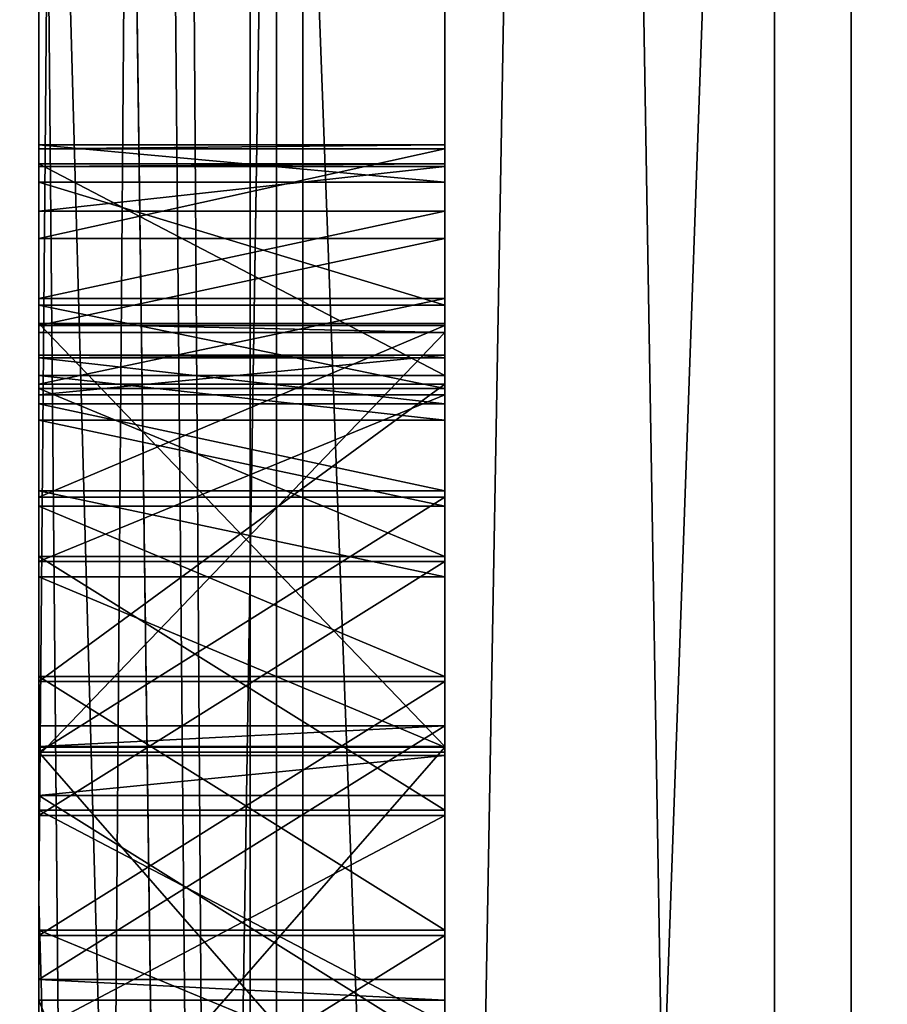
# Model space of a CAD drawing. Header units: millimetres. Extents: x -25 to 87, y -149 to 296.
# Tile 48 of 256: x 56.495 to 56.709, y 52.473 to 52.716. Entities that reach past the tile are written whole.
import ezdxf

# ---------------------------------------------------------------- set-up
doc = ezdxf.new("R2010")
doc.units = ezdxf.units.MM
doc.header["$LTSCALE"] = 65.185185
for name, color, linetype in [('100', 7, 'CONTINUOUS'), ('103', 7, 'CONTINUOUS'), ('104', 7, 'CONTINUOUS'), ('108', 7, 'CONTINUOUS'), ('111', 7, 'CONTINUOUS'), ('112', 7, 'CONTINUOUS'), ('113', 7, 'CONTINUOUS'), ('114', 7, 'CONTINUOUS'), ('115', 7, 'CONTINUOUS'), ('116', 7, 'CONTINUOUS'), ('117', 7, 'CONTINUOUS'), ('118', 7, 'CONTINUOUS'), ('119', 7, 'CONTINUOUS'), ('326', 7, 'CONTINUOUS'), ('327', 7, 'CONTINUOUS'), ('328', 7, 'CONTINUOUS'), ('329', 7, 'CONTINUOUS'), ('330', 7, 'CONTINUOUS'), ('331', 7, 'CONTINUOUS'), ('332', 7, 'CONTINUOUS'), ('333', 7, 'CONTINUOUS'), ('334', 7, 'CONTINUOUS'), ('335', 7, 'CONTINUOUS'), ('336', 7, 'CONTINUOUS'), ('337', 7, 'CONTINUOUS'), ('338', 7, 'CONTINUOUS'), ('342', 7, 'CONTINUOUS'), ('343', 7, 'CONTINUOUS'), ('344', 7, 'CONTINUOUS'), ('345', 7, 'CONTINUOUS'), ('346', 7, 'CONTINUOUS'), ('347', 7, 'CONTINUOUS'), ('348', 7, 'CONTINUOUS'), ('349', 7, 'CONTINUOUS'), ('350', 7, 'CONTINUOUS'), ('351', 7, 'CONTINUOUS'), ('352', 7, 'CONTINUOUS'), ('353', 7, 'CONTINUOUS'), ('362', 7, 'CONTINUOUS'), ('363', 7, 'CONTINUOUS'), ('364', 7, 'CONTINUOUS'), ('365', 7, 'CONTINUOUS'), ('366', 7, 'CONTINUOUS'), ('367', 7, 'CONTINUOUS'), ('368', 7, 'CONTINUOUS'), ('369', 7, 'CONTINUOUS'), ('370', 7, 'CONTINUOUS'), ('371', 7, 'CONTINUOUS'), ('381', 7, 'CONTINUOUS'), ('383', 7, 'CONTINUOUS'), ('388', 7, 'CONTINUOUS'), ('389', 7, 'CONTINUOUS'), ('4', 7, 'CONTINUOUS'), ('7', 7, 'CONTINUOUS'), ('741', 7, 'CONTINUOUS'), ('745', 7, 'CONTINUOUS'), ('87', 7, 'CONTINUOUS'), ('94', 7, 'CONTINUOUS'), ('95', 7, 'CONTINUOUS'), ('96', 7, 'CONTINUOUS'), ('97', 7, 'CONTINUOUS'), ('98', 7, 'CONTINUOUS'), ('99', 7, 'CONTINUOUS')]:
    doc.layers.add(name, color=color, linetype=linetype)

msp = doc.modelspace()

# ---------------------------------------------------------------- linework, layer by layer
at = {"layer": '100', "linetype": 'CONTINUOUS'}
for points in [[(56.68118, 50.79767, -18.44759), (56.68118, 58.55391, -17.72901), (56.55208, 58.48677, -17.81742), (56.68118, 50.79767, -18.44759)], [(56.68118, 58.55391, 17.72901), (56.68118, 50.79767, 18.44759), (56.55208, 58.48676, 17.81742), (56.68118, 58.55391, 17.72901)], [(56.5, 54.49687, -18.71794), (56.5, 52.49874, -18.77101), (56.55208, 58.48677, -17.81742), (56.5, 54.49687, -18.71794)], [(56.55208, 58.48677, -17.81742), (56.5, 52.49874, -18.77101), (56.55208, 50.67025, -18.49695), (56.55208, 58.48677, -17.81742)], [(56.55208, 50.67024, 18.49695), (56.5, 58.41992, 17.9785), (56.55208, 58.48676, 17.81742), (56.55208, 50.67024, 18.49695)], [(56.68118, 50.79767, -18.44759), (56.55208, 58.48677, -17.81742), (56.55208, 50.67025, -18.49695), (56.68118, 50.79767, -18.44759)], [(56.68118, 50.79767, 18.44759), (56.55208, 50.67024, 18.49695), (56.55208, 58.48676, 17.81742), (56.68118, 50.79767, 18.44759)], [(56.5, 56.47811, 18.45277), (56.5, 58.41992, 17.9785), (56.55208, 50.67024, 18.49695), (56.5, 56.47811, 18.45277)], [(56.5, 54.49687, 18.71794), (56.5, 56.47811, 18.45277), (56.55208, 50.67024, 18.49695), (56.5, 54.49687, 18.71794)], [(56.5, 52.49874, 18.77101), (56.5, 54.49687, 18.71794), (56.55208, 50.67024, 18.49695), (56.5, 52.49874, 18.77101)], [(56.5, 50.50626, 18.61137), (56.5, 52.49874, 18.77101), (56.55208, 50.67024, 18.49695), (56.5, 50.50626, 18.61137)], [(56.5, 52.49874, -18.77101), (56.5, 50.50626, -18.61137), (56.55208, 50.67025, -18.49695), (56.5, 52.49874, -18.77101)]]:
    msp.add_3dface(points, dxfattribs=at)
at = {"layer": '103', "linetype": 'CONTINUOUS'}
for points in [[(56.7, 56.80511, -16.67127), (56.7, 49.19489, -16.67127), (56.55858, 53, -17.04142), (56.7, 56.80511, -16.67127)], [(56.5, 51.10715, -16.79366), (56.5, 53, -16.9), (56.55858, 46.47853, -15.74422), (56.5, 51.10715, -16.79366)], [(56.55858, 46.47853, -15.74422), (56.5, 53, -16.9), (56.55858, 53, -17.04142), (56.55858, 46.47853, -15.74422)], [(56.7, 49.19489, -16.67127), (56.55858, 46.47853, -15.74422), (56.55858, 53, -17.04142), (56.7, 49.19489, -16.67127)]]:
    msp.add_3dface(points, dxfattribs=at)
at = {"layer": '104', "linetype": 'CONTINUOUS'}
for points in [[(56.7, 49.19489, 16.67127), (56.7, 56.80511, 16.67127), (56.55858, 53, 17.04142), (56.7, 49.19489, 16.67127)], [(56.5, 53, 16.9), (56.5, 49.23805, 16.47597), (56.55858, 53, 17.04142), (56.5, 53, 16.9)], [(56.55858, 53, 17.04142), (56.5, 49.23805, 16.47597), (56.55858, 46.47853, 15.74422), (56.55858, 53, 17.04142)], [(56.7, 49.19489, 16.67127), (56.55858, 53, 17.04142), (56.55858, 46.47853, 15.74422), (56.7, 49.19489, 16.67127)]]:
    msp.add_3dface(points, dxfattribs=at)
at = {"layer": '108', "linetype": 'CONTINUOUS'}
for points in [[(56.6, 52.6385, -16.56013), (56.6, 52.5344, -16.55655), (56.6, 52.6407, -16.49634), (56.6, 52.6385, -16.56013)], [(56.6, 52.6407, -16.49634), (56.6, 52.5344, -16.55655), (56.6, 52.47193, -16.5544), (56.6, 52.6407, -16.49634)], [(56.6, 52.53659, -16.49276), (56.6, 52.6407, -16.49634), (56.6, 52.22208, -16.5458), (56.6, 52.53659, -16.49276)], [(56.6, 52.22208, -16.5458), (56.6, 52.6407, -16.49634), (56.6, 52.29496, -16.54831), (56.6, 52.22208, -16.5458)], [(56.6, 52.29496, -16.54831), (56.6, 52.6407, -16.49634), (56.6, 52.47193, -16.5544), (56.6, 52.29496, -16.54831)], [(56.6, 52.54172, -16.34391), (56.6, 52.53659, -16.49276), (56.6, 52.47413, -16.49061), (56.6, 52.54172, -16.34391)], [(56.6, 52.47925, -16.34176), (56.6, 52.54172, -16.34391), (56.6, 52.47413, -16.49061), (56.6, 52.47925, -16.34176)], [(56.6, 52.47413, -16.49061), (56.6, 52.53659, -16.49276), (56.6, 52.22208, -16.5458), (56.6, 52.47413, -16.49061)], [(56.6, 52.5344, -16.55655), (56.6, 52.52452, -16.84361), (56.6, 52.46498, -16.75641), (56.6, 52.5344, -16.55655)], [(56.6, 52.47193, -16.5544), (56.6, 52.5344, -16.55655), (56.6, 52.46498, -16.75641), (56.6, 52.47193, -16.5544)], [(56.6, 52.52452, -16.84361), (56.6, 52.46205, -16.84146), (56.6, 52.46498, -16.75641), (56.6, 52.52452, -16.84361)], [(56.6, 52.22428, -16.48201), (56.6, 52.47413, -16.49061), (56.6, 52.22208, -16.5458), (56.6, 52.22428, -16.48201)]]:
    msp.add_3dface(points, dxfattribs=at)
at = {"layer": '111', "linetype": 'CONTINUOUS'}
for points in [[(56.5, 52.22428, -16.48201), (56.5, 52.47413, -16.49061), (56.6, 52.22428, -16.48201), (56.5, 52.22428, -16.48201)], [(56.5, 52.47413, -16.49061), (56.6, 52.47413, -16.49061), (56.6, 52.22428, -16.48201), (56.5, 52.47413, -16.49061)]]:
    msp.add_3dface(points, dxfattribs=at)
at = {"layer": '112', "linetype": 'CONTINUOUS'}
for points in [[(56.5, 52.47413, -16.49061), (56.5, 52.47925, -16.34176), (56.6, 52.47413, -16.49061), (56.5, 52.47413, -16.49061)], [(56.5, 52.47925, -16.34176), (56.6, 52.47925, -16.34176), (56.6, 52.47413, -16.49061), (56.5, 52.47925, -16.34176)]]:
    msp.add_3dface(points, dxfattribs=at)
at = {"layer": '113', "linetype": 'CONTINUOUS'}
for points in [[(56.5, 52.47925, -16.34176), (56.5, 52.54172, -16.34391), (56.6, 52.54172, -16.34391), (56.5, 52.47925, -16.34176)], [(56.5, 52.47925, -16.34176), (56.6, 52.54172, -16.34391), (56.6, 52.47925, -16.34176), (56.5, 52.47925, -16.34176)]]:
    msp.add_3dface(points, dxfattribs=at)
at = {"layer": '114', "linetype": 'CONTINUOUS'}
for points in [[(56.5, 52.54172, -16.34391), (56.5, 52.53659, -16.49276), (56.6, 52.54172, -16.34391), (56.5, 52.54172, -16.34391)], [(56.5, 52.53659, -16.49276), (56.6, 52.53659, -16.49276), (56.6, 52.54172, -16.34391), (56.5, 52.53659, -16.49276)]]:
    msp.add_3dface(points, dxfattribs=at)
at = {"layer": '115', "linetype": 'CONTINUOUS'}
for points in [[(56.5, 52.53659, -16.49276), (56.5, 52.6407, -16.49634), (56.6, 52.53659, -16.49276), (56.5, 52.53659, -16.49276)], [(56.5, 52.6407, -16.49634), (56.6, 52.6407, -16.49634), (56.6, 52.53659, -16.49276), (56.5, 52.6407, -16.49634)]]:
    msp.add_3dface(points, dxfattribs=at)
at = {"layer": '116', "linetype": 'CONTINUOUS'}
for points in [[(56.5, 52.6407, -16.49634), (56.5, 52.6385, -16.56013), (56.6, 52.6385, -16.56013), (56.5, 52.6407, -16.49634)], [(56.5, 52.6407, -16.49634), (56.6, 52.6385, -16.56013), (56.6, 52.6407, -16.49634), (56.5, 52.6407, -16.49634)]]:
    msp.add_3dface(points, dxfattribs=at)
at = {"layer": '117', "linetype": 'CONTINUOUS'}
for points in [[(56.5, 52.6385, -16.56013), (56.5, 52.5344, -16.55655), (56.6, 52.6385, -16.56013), (56.5, 52.6385, -16.56013)], [(56.5, 52.5344, -16.55655), (56.6, 52.5344, -16.55655), (56.6, 52.6385, -16.56013), (56.5, 52.5344, -16.55655)]]:
    msp.add_3dface(points, dxfattribs=at)
at = {"layer": '118', "linetype": 'CONTINUOUS'}
for points in [[(56.5, 52.5344, -16.55655), (56.5, 52.52452, -16.84361), (56.6, 52.5344, -16.55655), (56.5, 52.5344, -16.55655)], [(56.5, 52.52452, -16.84361), (56.6, 52.52452, -16.84361), (56.6, 52.5344, -16.55655), (56.5, 52.52452, -16.84361)]]:
    msp.add_3dface(points, dxfattribs=at)
at = {"layer": '119', "linetype": 'CONTINUOUS'}
for points in [[(56.5, 52.52452, -16.84361), (56.5, 52.46205, -16.84146), (56.6, 52.46205, -16.84146), (56.5, 52.52452, -16.84361)], [(56.5, 52.52452, -16.84361), (56.6, 52.46205, -16.84146), (56.6, 52.52452, -16.84361), (56.5, 52.52452, -16.84361)]]:
    msp.add_3dface(points, dxfattribs=at)
at = {"layer": '326', "linetype": 'CONTINUOUS'}
for points in [[(56.5, 52.42794, 16.67018), (56.5, 52.4901, 16.68265), (56.6, 52.4901, 16.68265), (56.5, 52.42794, 16.67018)], [(56.6, 52.42794, 16.67018), (56.5, 52.42794, 16.67018), (56.6, 52.4901, 16.68265), (56.6, 52.42794, 16.67018)]]:
    msp.add_3dface(points, dxfattribs=at)
at = {"layer": '327', "linetype": 'CONTINUOUS'}
for points in [[(56.5, 52.4901, 16.68265), (56.5, 52.55258, 16.68448), (56.6, 52.55258, 16.68448), (56.5, 52.4901, 16.68265)], [(56.6, 52.4901, 16.68265), (56.5, 52.4901, 16.68265), (56.6, 52.55258, 16.68448), (56.6, 52.4901, 16.68265)]]:
    msp.add_3dface(points, dxfattribs=at)
at = {"layer": '328', "linetype": 'CONTINUOUS'}
for points in [[(56.5, 52.55258, 16.68448), (56.5, 52.62577, 16.67598), (56.6, 52.62577, 16.67598), (56.5, 52.55258, 16.68448)], [(56.6, 52.55258, 16.68448), (56.5, 52.55258, 16.68448), (56.6, 52.62577, 16.67598), (56.6, 52.55258, 16.68448)]]:
    msp.add_3dface(points, dxfattribs=at)
at = {"layer": '329', "linetype": 'CONTINUOUS'}
for points in [[(56.5, 52.62577, 16.67598), (56.5, 52.64691, 16.66596), (56.6, 52.64691, 16.66596), (56.5, 52.62577, 16.67598)], [(56.6, 52.62577, 16.67598), (56.5, 52.62577, 16.67598), (56.6, 52.64691, 16.66596), (56.6, 52.62577, 16.67598)]]:
    msp.add_3dface(points, dxfattribs=at)
at = {"layer": '330', "linetype": 'CONTINUOUS'}
for points in [[(56.5, 52.64691, 16.66596), (56.5, 52.66836, 16.6453), (56.6, 52.66836, 16.6453), (56.5, 52.64691, 16.66596)], [(56.6, 52.64691, 16.66596), (56.5, 52.64691, 16.66596), (56.6, 52.66836, 16.6453), (56.6, 52.64691, 16.66596)]]:
    msp.add_3dface(points, dxfattribs=at)
at = {"layer": '331', "linetype": 'CONTINUOUS'}
for points in [[(56.5, 52.66836, 16.6453), (56.5, 52.67939, 16.62434), (56.6, 52.67939, 16.62434), (56.5, 52.66836, 16.6453)], [(56.6, 52.66836, 16.6453), (56.5, 52.66836, 16.6453), (56.6, 52.67939, 16.62434), (56.6, 52.66836, 16.6453)]]:
    msp.add_3dface(points, dxfattribs=at)
at = {"layer": '332', "linetype": 'CONTINUOUS'}
for points in [[(56.5, 52.67939, 16.62434), (56.5, 52.68002, 16.60307), (56.6, 52.68002, 16.60307), (56.5, 52.67939, 16.62434)], [(56.6, 52.67939, 16.62434), (56.5, 52.67939, 16.62434), (56.6, 52.68002, 16.60307), (56.6, 52.67939, 16.62434)]]:
    msp.add_3dface(points, dxfattribs=at)
at = {"layer": '333', "linetype": 'CONTINUOUS'}
for points in [[(56.5, 52.68002, 16.60307), (56.5, 52.62795, 16.60155), (56.6, 52.62795, 16.60155), (56.5, 52.68002, 16.60307)], [(56.6, 52.68002, 16.60307), (56.5, 52.68002, 16.60307), (56.6, 52.62795, 16.60155), (56.6, 52.68002, 16.60307)]]:
    msp.add_3dface(points, dxfattribs=at)
at = {"layer": '334', "linetype": 'CONTINUOUS'}
for points in [[(56.5, 52.62795, 16.60155), (56.5, 52.61692, 16.62251), (56.6, 52.61692, 16.62251), (56.5, 52.62795, 16.60155)], [(56.6, 52.62795, 16.60155), (56.5, 52.62795, 16.60155), (56.6, 52.61692, 16.62251), (56.6, 52.62795, 16.60155)]]:
    msp.add_3dface(points, dxfattribs=at)
at = {"layer": '335', "linetype": 'CONTINUOUS'}
for points in [[(56.5, 52.61692, 16.62251), (56.5, 52.59578, 16.63253), (56.6, 52.59578, 16.63253), (56.5, 52.61692, 16.62251)], [(56.6, 52.61692, 16.62251), (56.5, 52.61692, 16.62251), (56.6, 52.59578, 16.63253), (56.6, 52.61692, 16.62251)]]:
    msp.add_3dface(points, dxfattribs=at)
at = {"layer": '336', "linetype": 'CONTINUOUS'}
for points in [[(56.5, 52.59578, 16.63253), (56.5, 52.55382, 16.64194), (56.6, 52.55382, 16.64194), (56.5, 52.59578, 16.63253)], [(56.6, 52.59578, 16.63253), (56.5, 52.59578, 16.63253), (56.6, 52.55382, 16.64194), (56.6, 52.59578, 16.63253)]]:
    msp.add_3dface(points, dxfattribs=at)
at = {"layer": '337', "linetype": 'CONTINUOUS'}
for points in [[(56.5, 52.55382, 16.64194), (56.5, 52.49135, 16.64011), (56.6, 52.49135, 16.64011), (56.5, 52.55382, 16.64194)], [(56.6, 52.55382, 16.64194), (56.5, 52.55382, 16.64194), (56.6, 52.49135, 16.64011), (56.6, 52.55382, 16.64194)]]:
    msp.add_3dface(points, dxfattribs=at)
at = {"layer": '338', "linetype": 'CONTINUOUS'}
for points in [[(56.5, 52.49135, 16.64011), (56.5, 52.45001, 16.62826), (56.6, 52.45001, 16.62826), (56.5, 52.49135, 16.64011)], [(56.6, 52.49135, 16.64011), (56.5, 52.49135, 16.64011), (56.6, 52.45001, 16.62826), (56.6, 52.49135, 16.64011)]]:
    msp.add_3dface(points, dxfattribs=at)
at = {"layer": '342', "linetype": 'CONTINUOUS'}
for points in [[(56.5, 52.42065, 16.56354), (56.5, 52.53518, 16.5669), (56.6, 52.42065, 16.56354), (56.5, 52.42065, 16.56354)], [(56.6, 52.42065, 16.56354), (56.5, 52.53518, 16.5669), (56.6, 52.53518, 16.5669), (56.6, 52.42065, 16.56354)]]:
    msp.add_3dface(points, dxfattribs=at)
at = {"layer": '343', "linetype": 'CONTINUOUS'}
for points in [[(56.5, 52.53518, 16.5669), (56.5, 52.59796, 16.5581), (56.6, 52.59796, 16.5581), (56.5, 52.53518, 16.5669)], [(56.6, 52.53518, 16.5669), (56.5, 52.53518, 16.5669), (56.6, 52.59796, 16.5581), (56.6, 52.53518, 16.5669)]]:
    msp.add_3dface(points, dxfattribs=at)
at = {"layer": '344', "linetype": 'CONTINUOUS'}
for points in [[(56.5, 52.59796, 16.5581), (56.5, 52.64024, 16.53805), (56.6, 52.64024, 16.53805), (56.5, 52.59796, 16.5581)], [(56.6, 52.59796, 16.5581), (56.5, 52.59796, 16.5581), (56.6, 52.64024, 16.53805), (56.6, 52.59796, 16.5581)]]:
    msp.add_3dface(points, dxfattribs=at)
at = {"layer": '345', "linetype": 'CONTINUOUS'}
for points in [[(56.5, 52.64024, 16.53805), (56.5, 52.66168, 16.51739), (56.6, 52.66168, 16.51739), (56.5, 52.64024, 16.53805)], [(56.6, 52.64024, 16.53805), (56.5, 52.64024, 16.53805), (56.6, 52.66168, 16.51739), (56.6, 52.64024, 16.53805)]]:
    msp.add_3dface(points, dxfattribs=at)
at = {"layer": '346', "linetype": 'CONTINUOUS'}
for points in [[(56.5, 52.66168, 16.51739), (56.5, 52.68376, 16.47547), (56.6, 52.68376, 16.47547), (56.5, 52.66168, 16.51739)], [(56.6, 52.66168, 16.51739), (56.5, 52.66168, 16.51739), (56.6, 52.68376, 16.47547), (56.6, 52.66168, 16.51739)]]:
    msp.add_3dface(points, dxfattribs=at)
at = {"layer": '347', "linetype": 'CONTINUOUS'}
for points in [[(56.5, 52.68376, 16.47547), (56.5, 52.68469, 16.44357), (56.6, 52.68469, 16.44357), (56.5, 52.68376, 16.47547)], [(56.6, 52.68376, 16.47547), (56.5, 52.68376, 16.47547), (56.6, 52.68469, 16.44357), (56.6, 52.68376, 16.47547)]]:
    msp.add_3dface(points, dxfattribs=at)
at = {"layer": '348', "linetype": 'CONTINUOUS'}
for points in [[(56.5, 52.68469, 16.44357), (56.5, 52.67553, 16.40073), (56.6, 52.67553, 16.40073), (56.5, 52.68469, 16.44357)], [(56.6, 52.68469, 16.44357), (56.5, 52.68469, 16.44357), (56.6, 52.67553, 16.40073), (56.6, 52.68469, 16.44357)]]:
    msp.add_3dface(points, dxfattribs=at)
at = {"layer": '349', "linetype": 'CONTINUOUS'}
for points in [[(56.5, 52.67553, 16.40073), (56.5, 52.64522, 16.36791), (56.6, 52.64522, 16.36791), (56.5, 52.67553, 16.40073)], [(56.6, 52.67553, 16.40073), (56.5, 52.67553, 16.40073), (56.6, 52.64522, 16.36791), (56.6, 52.67553, 16.40073)]]:
    msp.add_3dface(points, dxfattribs=at)
at = {"layer": '350', "linetype": 'CONTINUOUS'}
for points in [[(56.5, 52.64522, 16.36791), (56.5, 52.62471, 16.35667), (56.6, 52.62471, 16.35667), (56.5, 52.64522, 16.36791)], [(56.6, 52.64522, 16.36791), (56.5, 52.64522, 16.36791), (56.6, 52.62471, 16.35667), (56.6, 52.64522, 16.36791)]]:
    msp.add_3dface(points, dxfattribs=at)
at = {"layer": '351', "linetype": 'CONTINUOUS'}
for points in [[(56.5, 52.62471, 16.35667), (56.5, 52.58338, 16.34481), (56.6, 52.58338, 16.34481), (56.5, 52.62471, 16.35667)], [(56.6, 52.62471, 16.35667), (56.5, 52.62471, 16.35667), (56.6, 52.58338, 16.34481), (56.6, 52.62471, 16.35667)]]:
    msp.add_3dface(points, dxfattribs=at)
at = {"layer": '352', "linetype": 'CONTINUOUS'}
for points in [[(56.5, 52.58338, 16.34481), (56.5, 52.5209, 16.34298), (56.6, 52.5209, 16.34298), (56.5, 52.58338, 16.34481)], [(56.6, 52.58338, 16.34481), (56.5, 52.58338, 16.34481), (56.6, 52.5209, 16.34298), (56.6, 52.58338, 16.34481)]]:
    msp.add_3dface(points, dxfattribs=at)
at = {"layer": '353', "linetype": 'CONTINUOUS'}
for points in [[(56.5, 52.5209, 16.34298), (56.5, 52.46853, 16.35209), (56.6, 52.46853, 16.35209), (56.5, 52.5209, 16.34298)], [(56.6, 52.5209, 16.34298), (56.5, 52.5209, 16.34298), (56.6, 52.46853, 16.35209), (56.6, 52.5209, 16.34298)]]:
    msp.add_3dface(points, dxfattribs=at)
at = {"layer": '362', "linetype": 'CONTINUOUS'}
for points in [[(56.6, 52.46697, 16.40526), (56.5, 52.46697, 16.40526), (56.6, 52.51965, 16.38551), (56.6, 52.46697, 16.40526)], [(56.6, 52.51965, 16.38551), (56.5, 52.46697, 16.40526), (56.5, 52.51965, 16.38551), (56.6, 52.51965, 16.38551)]]:
    msp.add_3dface(points, dxfattribs=at)
at = {"layer": '363', "linetype": 'CONTINUOUS'}
for points in [[(56.6, 52.51965, 16.38551), (56.5, 52.51965, 16.38551), (56.6, 52.58213, 16.38735), (56.6, 52.51965, 16.38551)], [(56.6, 52.58213, 16.38735), (56.5, 52.51965, 16.38551), (56.5, 52.58213, 16.38735), (56.6, 52.58213, 16.38735)]]:
    msp.add_3dface(points, dxfattribs=at)
at = {"layer": '364', "linetype": 'CONTINUOUS'}
for points in [[(56.6, 52.58213, 16.38735), (56.5, 52.58213, 16.38735), (56.6, 52.62315, 16.40983), (56.6, 52.58213, 16.38735)], [(56.6, 52.62315, 16.40983), (56.5, 52.58213, 16.38735), (56.5, 52.62315, 16.40983), (56.6, 52.62315, 16.40983)]]:
    msp.add_3dface(points, dxfattribs=at)
at = {"layer": '365', "linetype": 'CONTINUOUS'}
for points in [[(56.6, 52.62315, 16.40983), (56.5, 52.62315, 16.40983), (56.6, 52.63294, 16.43141), (56.6, 52.62315, 16.40983)], [(56.6, 52.63294, 16.43141), (56.5, 52.62315, 16.40983), (56.5, 52.63294, 16.43141), (56.6, 52.63294, 16.43141)]]:
    msp.add_3dface(points, dxfattribs=at)
at = {"layer": '366', "linetype": 'CONTINUOUS'}
for points in [[(56.6, 52.63294, 16.43141), (56.5, 52.63294, 16.43141), (56.6, 52.63232, 16.45267), (56.6, 52.63294, 16.43141)], [(56.6, 52.63232, 16.45267), (56.5, 52.63294, 16.43141), (56.5, 52.63232, 16.45267), (56.6, 52.63232, 16.45267)]]:
    msp.add_3dface(points, dxfattribs=at)
at = {"layer": '367', "linetype": 'CONTINUOUS'}
for points in [[(56.6, 52.63232, 16.45267), (56.5, 52.63232, 16.45267), (56.6, 52.62097, 16.48427), (56.6, 52.63232, 16.45267)], [(56.6, 52.62097, 16.48427), (56.5, 52.63232, 16.45267), (56.5, 52.62097, 16.48427), (56.6, 52.62097, 16.48427)]]:
    msp.add_3dface(points, dxfattribs=at)
at = {"layer": '368', "linetype": 'CONTINUOUS'}
for points in [[(56.6, 52.62097, 16.48427), (56.5, 52.62097, 16.48427), (56.6, 52.59952, 16.50493), (56.6, 52.62097, 16.48427)], [(56.6, 52.59952, 16.50493), (56.5, 52.62097, 16.48427), (56.5, 52.59952, 16.50493), (56.6, 52.59952, 16.50493)]]:
    msp.add_3dface(points, dxfattribs=at)
at = {"layer": '369', "linetype": 'CONTINUOUS'}
for points in [[(56.6, 52.59952, 16.50493), (56.5, 52.59952, 16.50493), (56.6, 52.57839, 16.51495), (56.6, 52.59952, 16.50493)], [(56.6, 52.57839, 16.51495), (56.5, 52.59952, 16.50493), (56.5, 52.57839, 16.51495), (56.6, 52.57839, 16.51495)]]:
    msp.add_3dface(points, dxfattribs=at)
at = {"layer": '370', "linetype": 'CONTINUOUS'}
for points in [[(56.6, 52.57839, 16.51495), (56.5, 52.57839, 16.51495), (56.6, 52.53643, 16.52436), (56.6, 52.57839, 16.51495)], [(56.6, 52.53643, 16.52436), (56.5, 52.57839, 16.51495), (56.5, 52.53643, 16.52436), (56.6, 52.53643, 16.52436)]]:
    msp.add_3dface(points, dxfattribs=at)
at = {"layer": '371', "linetype": 'CONTINUOUS'}
for points in [[(56.5, 52.42189, 16.52101), (56.6, 52.42189, 16.52101), (56.6, 52.53643, 16.52436), (56.5, 52.42189, 16.52101)], [(56.5, 52.42189, 16.52101), (56.6, 52.53643, 16.52436), (56.5, 52.53643, 16.52436), (56.5, 52.42189, 16.52101)]]:
    msp.add_3dface(points, dxfattribs=at)
at = {"layer": '381', "linetype": 'CONTINUOUS'}
for points in [[(56.6, 49.41305, -15.71546), (57.45359, 56.47729, -15.235), (56.6, 56.58695, -15.71546), (56.6, 49.41305, -15.71546)], [(57.45359, 49.52271, -15.235), (57.45359, 56.47729, -15.235), (56.6, 49.41305, -15.71546), (57.45359, 49.52271, -15.235)]]:
    msp.add_3dface(points, dxfattribs=at)
at = {"layer": '383', "linetype": 'CONTINUOUS'}
for points in [[(57.45359, 56.47729, 15.235), (57.45359, 49.52271, 15.235), (56.6, 56.58695, 15.71546), (57.45359, 56.47729, 15.235)], [(56.6, 56.58695, 15.71546), (57.45359, 49.52271, 15.235), (56.6, 49.41305, 15.71546), (56.6, 56.58695, 15.71546)]]:
    msp.add_3dface(points, dxfattribs=at)
at = {"layer": '388', "linetype": 'CONTINUOUS'}
for points in [[(56.5, 53, -16.29282), (56.6, 49.41305, -15.71546), (56.6, 56.58695, -15.71546), (56.5, 53, -16.29282)], [(56.5, 53, -16.29282), (56.5, 49.37321, -15.88403), (56.6, 49.41305, -15.71546), (56.5, 53, -16.29282)]]:
    msp.add_3dface(points, dxfattribs=at)
at = {"layer": '389', "linetype": 'CONTINUOUS'}
for points in [[(56.5, 53, 16.29282), (56.6, 56.58695, 15.71546), (56.6, 49.41305, 15.71546), (56.5, 53, 16.29282)], [(56.5, 49.37321, 15.88403), (56.5, 53, 16.29282), (56.6, 49.41305, 15.71546), (56.5, 49.37321, 15.88403)]]:
    msp.add_3dface(points, dxfattribs=at)
at = {"layer": '4', "color": 7, "linetype": 'CONTINUOUS', "true_color": 0x0833a0}
for points in [[(56.5, 49.98244, -19.65203), (56.5, 53, -21), (56.5, 58.46463, -19.11663), (56.5, 49.98244, -19.65203)], [(56.5, 58.46463, 19.11663), (56.5, 53, 21), (56.5, 49.98244, 19.65203), (56.5, 58.46463, 19.11663)], [(56.5, 52.49874, 18.77101), (56.5, 53, 18.75), (56.5, 54.49687, 18.71794), (56.5, 52.49874, 18.77101)], [(56.5, 54.49687, -18.71794), (56.5, 53, -18.75), (56.5, 52.49874, -18.77101), (56.5, 54.49687, -18.71794)], [(56.5, 50.90043, 18.63207), (56.5, 53, 18.75), (56.5, 52.49874, 18.77101), (56.5, 50.90043, 18.63207)], [(56.5, 53, -18.75), (56.5, 44.86454, -16.89309), (56.5, 52.49874, -18.77101), (56.5, 53, -18.75)], [(56.5, 44.96383, -19.40154), (56.5, 53, -21), (56.5, 49.98244, -19.65203), (56.5, 44.96383, -19.40154)], [(56.5, 53, 21), (56.5, 44.96383, 19.40154), (56.5, 49.98244, 19.65203), (56.5, 53, 21)], [(56.5, 50.50626, 18.61137), (56.5, 50.90043, 18.63207), (56.5, 52.49874, 18.77101), (56.5, 50.50626, 18.61137)], [(56.5, 52.49874, -18.77101), (56.5, 44.86454, -16.89309), (56.5, 50.50626, -18.61137), (56.5, 52.49874, -18.77101)]]:
    msp.add_3dface(points, dxfattribs=at)
at = {"layer": '7', "color": 7, "linetype": 'CONTINUOUS', "true_color": 0x0833a0}
for points in [[(55.5, 53, 18.75), (56.5, 53, 18.75), (56.5, 50.90043, 18.63207), (55.5, 53, 18.75)], [(55.5, 53, 18.75), (56.5, 50.90043, 18.63207), (56.5, 48.82803, 18.27997), (55.5, 53, 18.75)], [(55.5, 53, 18.75), (56.5, 48.82803, 18.27997), (56.5, 46.80706, 17.69774), (55.5, 53, 18.75)], [(55.5, 53, 18.75), (56.5, 46.80706, 17.69774), (56.5, 44.86454, 16.89309), (55.5, 53, 18.75)], [(55.5, 53, 18.75), (56.5, 44.86454, 16.89309), (55.5, 44.86454, 16.8931), (55.5, 53, 18.75)], [(56.5, 53, -18.75), (55.5, 53, -18.75), (55.5, 44.86454, -16.8931), (56.5, 53, -18.75)], [(56.5, 44.86454, -16.89309), (56.5, 53, -18.75), (55.5, 44.86454, -16.8931), (56.5, 44.86454, -16.89309)]]:
    msp.add_3dface(points, dxfattribs=at)
at = {"layer": '741', "linetype": 'CONTINUOUS'}
for points in [[(56.5, 52.63294, 16.43141), (56.5, 52.62315, 16.40983), (56.5, 52.63232, 16.45267), (56.5, 52.63294, 16.43141)], [(56.5, 52.63232, 16.45267), (56.5, 52.62315, 16.40983), (56.5, 52.62097, 16.48427), (56.5, 52.63232, 16.45267)], [(56.5, 52.62315, 16.40983), (56.5, 52.58213, 16.38735), (56.5, 52.62097, 16.48427), (56.5, 52.62315, 16.40983)], [(56.5, 52.62097, 16.48427), (56.5, 52.58213, 16.38735), (56.5, 52.59952, 16.50493), (56.5, 52.62097, 16.48427)], [(56.5, 52.59952, 16.50493), (56.5, 52.58213, 16.38735), (56.5, 52.57839, 16.51495), (56.5, 52.59952, 16.50493)], [(56.5, 52.58213, 16.38735), (56.5, 52.51965, 16.38551), (56.5, 52.57839, 16.51495), (56.5, 52.58213, 16.38735)], [(56.5, 52.57839, 16.51495), (56.5, 52.51965, 16.38551), (56.5, 52.53643, 16.52436), (56.5, 52.57839, 16.51495)], [(56.5, 52.42376, 16.4572), (56.5, 52.42189, 16.52101), (56.5, 52.53643, 16.52436), (56.5, 52.42376, 16.4572)], [(56.5, 52.4348, 16.43624), (56.5, 52.42376, 16.4572), (56.5, 52.53643, 16.52436), (56.5, 52.4348, 16.43624)], [(56.5, 52.46697, 16.40526), (56.5, 52.4348, 16.43624), (56.5, 52.53643, 16.52436), (56.5, 52.46697, 16.40526)], [(56.5, 52.51965, 16.38551), (56.5, 52.46697, 16.40526), (56.5, 52.53643, 16.52436), (56.5, 52.51965, 16.38551)]]:
    msp.add_3dface(points, dxfattribs=at)
at = {"layer": '745', "linetype": 'CONTINUOUS'}
for points in [[(56.6, 52.68376, 16.47547), (56.6, 52.68469, 16.44357), (56.6, 52.63232, 16.45267), (56.6, 52.68376, 16.47547)], [(56.6, 52.68469, 16.44357), (56.6, 52.67553, 16.40073), (56.6, 52.63294, 16.43141), (56.6, 52.68469, 16.44357)], [(56.6, 52.68469, 16.44357), (56.6, 52.63294, 16.43141), (56.6, 52.63232, 16.45267), (56.6, 52.68469, 16.44357)], [(56.6, 52.66168, 16.51739), (56.6, 52.68376, 16.47547), (56.6, 52.57839, 16.51495), (56.6, 52.66168, 16.51739)], [(56.6, 52.68376, 16.47547), (56.6, 52.63232, 16.45267), (56.6, 52.62097, 16.48427), (56.6, 52.68376, 16.47547)], [(56.6, 52.68376, 16.47547), (56.6, 52.62097, 16.48427), (56.6, 52.59952, 16.50493), (56.6, 52.68376, 16.47547)], [(56.6, 52.68376, 16.47547), (56.6, 52.59952, 16.50493), (56.6, 52.57839, 16.51495), (56.6, 52.68376, 16.47547)], [(56.6, 52.67939, 16.62434), (56.6, 52.68002, 16.60307), (56.6, 52.61692, 16.62251), (56.6, 52.67939, 16.62434)], [(56.6, 52.68002, 16.60307), (56.6, 52.62795, 16.60155), (56.6, 52.61692, 16.62251), (56.6, 52.68002, 16.60307)], [(56.6, 52.66836, 16.6453), (56.6, 52.67939, 16.62434), (56.6, 52.55382, 16.64194), (56.6, 52.66836, 16.6453)], [(56.6, 52.67939, 16.62434), (56.6, 52.61692, 16.62251), (56.6, 52.59578, 16.63253), (56.6, 52.67939, 16.62434)], [(56.6, 52.67939, 16.62434), (56.6, 52.59578, 16.63253), (56.6, 52.55382, 16.64194), (56.6, 52.67939, 16.62434)], [(56.6, 52.67553, 16.40073), (56.6, 52.64522, 16.36791), (56.6, 52.58213, 16.38735), (56.6, 52.67553, 16.40073)], [(56.6, 52.67553, 16.40073), (56.6, 52.58213, 16.38735), (56.6, 52.62315, 16.40983), (56.6, 52.67553, 16.40073)], [(56.6, 52.67553, 16.40073), (56.6, 52.62315, 16.40983), (56.6, 52.63294, 16.43141), (56.6, 52.67553, 16.40073)], [(56.6, 52.39733, 16.648), (56.6, 52.64691, 16.66596), (56.6, 52.66836, 16.6453), (56.6, 52.39733, 16.648)], [(56.6, 52.39733, 16.648), (56.6, 52.66836, 16.6453), (56.6, 52.55382, 16.64194), (56.6, 52.39733, 16.648)], [(56.6, 52.64024, 16.53805), (56.6, 52.66168, 16.51739), (56.6, 52.53643, 16.52436), (56.6, 52.64024, 16.53805)], [(56.6, 52.66168, 16.51739), (56.6, 52.57839, 16.51495), (56.6, 52.53643, 16.52436), (56.6, 52.66168, 16.51739)], [(56.6, 52.39733, 16.648), (56.6, 52.42794, 16.67018), (56.6, 52.64691, 16.66596), (56.6, 52.39733, 16.648)], [(56.6, 52.42794, 16.67018), (56.6, 52.62577, 16.67598), (56.6, 52.64691, 16.66596), (56.6, 52.42794, 16.67018)], [(56.6, 52.64522, 16.36791), (56.6, 52.62471, 16.35667), (56.6, 52.43667, 16.37244), (56.6, 52.64522, 16.36791)], [(56.6, 52.64522, 16.36791), (56.6, 52.43667, 16.37244), (56.6, 52.51965, 16.38551), (56.6, 52.64522, 16.36791)], [(56.6, 52.64522, 16.36791), (56.6, 52.51965, 16.38551), (56.6, 52.58213, 16.38735), (56.6, 52.64522, 16.36791)], [(56.6, 52.42065, 16.56354), (56.6, 52.59796, 16.5581), (56.6, 52.64024, 16.53805), (56.6, 52.42065, 16.56354)], [(56.6, 52.42065, 16.56354), (56.6, 52.64024, 16.53805), (56.6, 52.53643, 16.52436), (56.6, 52.42065, 16.56354)], [(56.6, 52.42794, 16.67018), (56.6, 52.4901, 16.68265), (56.6, 52.62577, 16.67598), (56.6, 52.42794, 16.67018)], [(56.6, 52.4901, 16.68265), (56.6, 52.55258, 16.68448), (56.6, 52.62577, 16.67598), (56.6, 52.4901, 16.68265)], [(56.6, 52.62471, 16.35667), (56.6, 52.58338, 16.34481), (56.6, 52.46853, 16.35209), (56.6, 52.62471, 16.35667)], [(56.6, 52.62471, 16.35667), (56.6, 52.46853, 16.35209), (56.6, 52.43667, 16.37244), (56.6, 52.62471, 16.35667)], [(56.6, 52.42065, 16.56354), (56.6, 52.53518, 16.5669), (56.6, 52.59796, 16.5581), (56.6, 52.42065, 16.56354)], [(56.6, 52.58338, 16.34481), (56.6, 52.5209, 16.34298), (56.6, 52.46853, 16.35209), (56.6, 52.58338, 16.34481)], [(56.6, 52.39733, 16.648), (56.6, 52.55382, 16.64194), (56.6, 52.49135, 16.64011), (56.6, 52.39733, 16.648)], [(56.6, 52.42189, 16.52101), (56.6, 52.42065, 16.56354), (56.6, 52.53643, 16.52436), (56.6, 52.42189, 16.52101)], [(56.6, 52.43667, 16.37244), (56.6, 52.42563, 16.3934), (56.6, 52.51965, 16.38551), (56.6, 52.43667, 16.37244)], [(56.6, 52.42563, 16.3934), (56.6, 52.46697, 16.40526), (56.6, 52.51965, 16.38551), (56.6, 52.42563, 16.3934)], [(56.6, 52.39733, 16.648), (56.6, 52.49135, 16.64011), (56.6, 52.45001, 16.62826), (56.6, 52.39733, 16.648)]]:
    msp.add_3dface(points, dxfattribs=at)
at = {"layer": '87', "linetype": 'CONTINUOUS'}
for points in [[(56.5, 53, -21), (56.5, 44.96383, -19.40154), (0, 53, -21), (56.5, 53, -21)], [(0, 53, -21), (56.5, 44.96383, -19.40154), (4.97432, 49.05804, -20.6267), (0, 53, -21)], [(56.5, 53, 21), (0, 53, 21), (4.97401, 49.05828, 20.62675), (56.5, 53, 21)], [(9.7027, 45.31108, 19.54176), (56.5, 53, 21), (4.97401, 49.05828, 20.62675), (9.7027, 45.31108, 19.54176)], [(56.5, 44.96383, 19.40154), (56.5, 53, 21), (9.7027, 45.31108, 19.54176), (56.5, 44.96383, 19.40154)]]:
    msp.add_3dface(points, dxfattribs=at)
at = {"layer": '94', "linetype": 'CONTINUOUS'}
for points in [[(56.68118, 58.55391, -17.72901), (56.68118, 50.79767, -18.44759), (61.61021, 56.89155, -17.05001), (56.68118, 58.55391, -17.72901)], [(61.61021, 56.89155, -17.05001), (56.68118, 50.79767, -18.44759), (61.61021, 49.10845, -17.05001), (61.61021, 56.89155, -17.05001)]]:
    msp.add_3dface(points, dxfattribs=at)
at = {"layer": '95', "linetype": 'CONTINUOUS'}
for points in [[(56.7, 49.19489, -16.67127), (56.7, 56.80511, -16.67127), (61.5433, 49.19489, -16.67127), (56.7, 49.19489, -16.67127)], [(61.5433, 49.19489, -16.67127), (56.7, 56.80511, -16.67127), (61.5433, 56.80511, -16.67127), (61.5433, 49.19489, -16.67127)]]:
    msp.add_3dface(points, dxfattribs=at)
at = {"layer": '96', "linetype": 'CONTINUOUS'}
for points in [[(56.5, 52.47925, -16.34176), (56.5, 53, -16.29282), (56.5, 53.55198, -16.34071), (56.5, 52.47925, -16.34176)], [(56.5, 53.31248, -16.34713), (56.5, 52.47925, -16.34176), (56.5, 53.55198, -16.34071), (56.5, 53.31248, -16.34713)], [(56.5, 53.54157, 16.34106), (56.5, 53, 16.29282), (56.5, 52.40637, 16.33962), (56.5, 53.54157, 16.34106)], [(56.5, 53.48951, 16.34268), (56.5, 53.54157, 16.34106), (56.5, 52.5209, 16.34298), (56.5, 53.48951, 16.34268)], [(56.5, 52.5209, 16.34298), (56.5, 53.54157, 16.34106), (56.5, 52.40637, 16.33962), (56.5, 52.5209, 16.34298)], [(56.5, 53.29165, 16.34742), (56.5, 53.48951, 16.34268), (56.5, 52.58338, 16.34481), (56.5, 53.29165, 16.34742)], [(56.5, 52.58338, 16.34481), (56.5, 53.48951, 16.34268), (56.5, 52.5209, 16.34298), (56.5, 52.58338, 16.34481)], [(56.5, 52.54172, -16.34391), (56.5, 52.47925, -16.34176), (56.5, 53.31248, -16.34713), (56.5, 52.54172, -16.34391)], [(56.5, 52.54172, -16.34391), (56.5, 53.31248, -16.34713), (56.5, 53.24999, -16.34809), (56.5, 52.54172, -16.34391)], [(56.5, 52.77083, 16.34953), (56.5, 53.29165, 16.34742), (56.5, 52.58338, 16.34481), (56.5, 52.77083, 16.34953)], [(56.5, 52.89583, -16.34968), (56.5, 52.54172, -16.34391), (56.5, 53.24999, -16.34809), (56.5, 52.89583, -16.34968)], [(56.5, 53, -16.9), (56.5, 51.10715, -16.79366), (56.5, 52.46205, -16.84146), (56.5, 53, -16.9)], [(56.5, 53, -16.9), (56.5, 52.46205, -16.84146), (56.5, 52.52452, -16.84361), (56.5, 53, -16.9)], [(56.5, 53, -16.9), (56.5, 52.52452, -16.84361), (56.5, 52.89329, -16.84967), (56.5, 53, -16.9)], [(56.5, 49.23805, 16.47597), (56.5, 53, 16.9), (56.5, 52.42794, 16.67018), (56.5, 49.23805, 16.47597)], [(56.5, 53, 16.9), (56.5, 52.84299, 16.69012), (56.5, 52.55258, 16.68448), (56.5, 53, 16.9)], [(56.5, 52.42794, 16.67018), (56.5, 53, 16.9), (56.5, 52.4901, 16.68265), (56.5, 52.42794, 16.67018)], [(56.5, 52.4901, 16.68265), (56.5, 53, 16.9), (56.5, 52.55258, 16.68448), (56.5, 52.4901, 16.68265)], [(56.5, 49.37321, 15.88403), (56.5, 49.23805, 16.47597), (56.5, 53, 16.29282), (56.5, 49.37321, 15.88403)], [(56.5, 53, 16.29282), (56.5, 49.23805, 16.47597), (56.5, 52.35431, 16.3381), (56.5, 53, 16.29282)], [(56.5, 53, 16.29282), (56.5, 52.35431, 16.3381), (56.5, 52.40637, 16.33962), (56.5, 53, 16.29282)], [(56.5, 49.37321, -15.88403), (56.5, 53, -16.29282), (56.5, 52.47925, -16.34176), (56.5, 49.37321, -15.88403)], [(56.5, 52.8437, -16.36005), (56.5, 52.54172, -16.34391), (56.5, 52.89583, -16.34968), (56.5, 52.8437, -16.36005)], [(56.5, 52.89329, -16.84967), (56.5, 52.52452, -16.84361), (56.5, 52.84126, -16.83877), (56.5, 52.89329, -16.84967)], [(56.5, 52.79145, -16.3917), (56.5, 52.54172, -16.34391), (56.5, 52.8437, -16.36005), (56.5, 52.79145, -16.3917)], [(56.5, 52.84299, 16.69012), (56.5, 52.81177, 16.67941), (56.5, 52.55258, 16.68448), (56.5, 52.84299, 16.69012)], [(56.5, 52.84126, -16.83877), (56.5, 52.52452, -16.84361), (56.5, 52.78934, -16.80659), (56.5, 52.84126, -16.83877)], [(56.5, 52.81177, 16.67941), (56.5, 52.79098, 16.65809), (56.5, 52.62577, 16.67598), (56.5, 52.81177, 16.67941)], [(56.5, 52.55258, 16.68448), (56.5, 52.81177, 16.67941), (56.5, 52.62577, 16.67598), (56.5, 52.55258, 16.68448)], [(56.5, 52.75999, -16.4341), (56.5, 52.54172, -16.34391), (56.5, 52.79145, -16.3917), (56.5, 52.75999, -16.4341)], [(56.5, 52.79098, 16.65809), (56.5, 52.77026, 16.60485), (56.5, 52.66836, 16.6453), (56.5, 52.79098, 16.65809)], [(56.5, 52.62577, 16.67598), (56.5, 52.79098, 16.65809), (56.5, 52.64691, 16.66596), (56.5, 52.62577, 16.67598)], [(56.5, 52.64691, 16.66596), (56.5, 52.79098, 16.65809), (56.5, 52.66836, 16.6453), (56.5, 52.64691, 16.66596)], [(56.5, 52.52452, -16.84361), (56.5, 52.5344, -16.55655), (56.5, 52.78934, -16.80659), (56.5, 52.52452, -16.84361)], [(56.5, 52.78934, -16.80659), (56.5, 52.5344, -16.55655), (56.5, 52.7583, -16.76388), (56.5, 52.78934, -16.80659)], [(56.5, 52.77026, 16.60485), (56.5, 52.77083, 16.34953), (56.5, 52.68002, 16.60307), (56.5, 52.77026, 16.60485)], [(56.5, 52.68002, 16.60307), (56.5, 52.77083, 16.34953), (56.5, 52.62795, 16.60155), (56.5, 52.68002, 16.60307)], [(56.5, 52.62795, 16.60155), (56.5, 52.77083, 16.34953), (56.5, 52.66168, 16.51739), (56.5, 52.62795, 16.60155)], [(56.5, 52.66168, 16.51739), (56.5, 52.77083, 16.34953), (56.5, 52.68376, 16.47547), (56.5, 52.66168, 16.51739)], [(56.5, 52.68376, 16.47547), (56.5, 52.77083, 16.34953), (56.5, 52.68469, 16.44357), (56.5, 52.68376, 16.47547)], [(56.5, 52.68469, 16.44357), (56.5, 52.77083, 16.34953), (56.5, 52.67553, 16.40073), (56.5, 52.68469, 16.44357)], [(56.5, 52.67553, 16.40073), (56.5, 52.77083, 16.34953), (56.5, 52.64522, 16.36791), (56.5, 52.67553, 16.40073)], [(56.5, 52.64522, 16.36791), (56.5, 52.77083, 16.34953), (56.5, 52.62471, 16.35667), (56.5, 52.64522, 16.36791)], [(56.5, 52.62471, 16.35667), (56.5, 52.77083, 16.34953), (56.5, 52.58338, 16.34481), (56.5, 52.62471, 16.35667)], [(56.5, 52.66836, 16.6453), (56.5, 52.77026, 16.60485), (56.5, 52.67939, 16.62434), (56.5, 52.66836, 16.6453)], [(56.5, 52.67939, 16.62434), (56.5, 52.77026, 16.60485), (56.5, 52.68002, 16.60307), (56.5, 52.67939, 16.62434)], [(56.5, 52.73888, -16.48718), (56.5, 52.54172, -16.34391), (56.5, 52.75999, -16.4341), (56.5, 52.73888, -16.48718)], [(56.5, 52.7583, -16.76388), (56.5, 52.5344, -16.55655), (56.5, 52.73774, -16.71058), (56.5, 52.7583, -16.76388)], [(56.5, 52.53659, -16.49276), (56.5, 52.54172, -16.34391), (56.5, 52.73888, -16.48718), (56.5, 52.53659, -16.49276)], [(56.5, 52.6407, -16.49634), (56.5, 52.53659, -16.49276), (56.5, 52.73888, -16.48718), (56.5, 52.6407, -16.49634)], [(56.5, 52.72809, -16.5616), (56.5, 52.6407, -16.49634), (56.5, 52.73888, -16.48718), (56.5, 52.72809, -16.5616)], [(56.5, 52.73774, -16.71058), (56.5, 52.5344, -16.55655), (56.5, 52.72771, -16.63606), (56.5, 52.73774, -16.71058)], [(56.5, 52.6385, -16.56013), (56.5, 52.6407, -16.49634), (56.5, 52.72809, -16.5616), (56.5, 52.6385, -16.56013)], [(56.5, 52.72771, -16.63606), (56.5, 52.6385, -16.56013), (56.5, 52.72809, -16.5616), (56.5, 52.72771, -16.63606)], [(56.5, 52.5344, -16.55655), (56.5, 52.6385, -16.56013), (56.5, 52.72771, -16.63606), (56.5, 52.5344, -16.55655)], [(56.5, 52.64024, 16.53805), (56.5, 52.62795, 16.60155), (56.5, 52.66168, 16.51739), (56.5, 52.64024, 16.53805)], [(56.5, 52.59796, 16.5581), (56.5, 52.62795, 16.60155), (56.5, 52.64024, 16.53805), (56.5, 52.59796, 16.5581)], [(56.5, 52.61692, 16.62251), (56.5, 52.62795, 16.60155), (56.5, 52.4295, 16.61701), (56.5, 52.61692, 16.62251)], [(56.5, 52.4295, 16.61701), (56.5, 52.62795, 16.60155), (56.5, 52.41971, 16.59544), (56.5, 52.4295, 16.61701)], [(56.5, 52.41971, 16.59544), (56.5, 52.62795, 16.60155), (56.5, 52.59796, 16.5581), (56.5, 52.41971, 16.59544)], [(56.5, 52.59578, 16.63253), (56.5, 52.61692, 16.62251), (56.5, 52.45001, 16.62826), (56.5, 52.59578, 16.63253)], [(56.5, 52.45001, 16.62826), (56.5, 52.61692, 16.62251), (56.5, 52.4295, 16.61701), (56.5, 52.45001, 16.62826)], [(56.5, 52.53518, 16.5669), (56.5, 52.41971, 16.59544), (56.5, 52.59796, 16.5581), (56.5, 52.53518, 16.5669)], [(56.5, 52.55382, 16.64194), (56.5, 52.59578, 16.63253), (56.5, 52.49135, 16.64011), (56.5, 52.55382, 16.64194)], [(56.5, 52.49135, 16.64011), (56.5, 52.59578, 16.63253), (56.5, 52.45001, 16.62826), (56.5, 52.49135, 16.64011)], [(56.5, 52.42065, 16.56354), (56.5, 52.41971, 16.59544), (56.5, 52.53518, 16.5669), (56.5, 52.42065, 16.56354)], [(56.5, 52.46853, 16.35209), (56.5, 52.5209, 16.34298), (56.5, 52.40637, 16.33962), (56.5, 52.46853, 16.35209)], [(56.5, 49.23805, -16.47597), (56.5, 49.37321, -15.88403), (56.5, 52.47925, -16.34176), (56.5, 49.23805, -16.47597)], [(56.5, 52.22428, -16.48201), (56.5, 49.23805, -16.47597), (56.5, 52.47925, -16.34176), (56.5, 52.22428, -16.48201)], [(56.5, 52.47413, -16.49061), (56.5, 52.22428, -16.48201), (56.5, 52.47925, -16.34176), (56.5, 52.47413, -16.49061)]]:
    msp.add_3dface(points, dxfattribs=at)
at = {"layer": '97', "linetype": 'CONTINUOUS'}
for points in [[(56.68118, 58.55391, 17.72901), (61.61021, 56.89155, 17.05001), (56.68118, 50.79767, 18.44759), (56.68118, 58.55391, 17.72901)], [(61.61021, 56.89155, 17.05001), (61.61021, 49.10845, 17.05001), (56.68118, 50.79767, 18.44759), (61.61021, 56.89155, 17.05001)]]:
    msp.add_3dface(points, dxfattribs=at)
at = {"layer": '98', "linetype": 'CONTINUOUS'}
for points in [[(56.7, 56.80511, 16.67127), (56.7, 49.19489, 16.67127), (61.5433, 56.80511, 16.67127), (56.7, 56.80511, 16.67127)], [(61.5433, 56.80511, 16.67127), (56.7, 49.19489, 16.67127), (61.5433, 49.19489, 16.67127), (61.5433, 56.80511, 16.67127)]]:
    msp.add_3dface(points, dxfattribs=at)
at = {"layer": '99', "linetype": 'CONTINUOUS'}
for points in [[(56.71787, 54.25244, 20.04246), (56.71787, 58.50896, 19.31114), (56.56504, 49.94952, 19.7963), (56.71787, 54.25244, 20.04246)], [(56.71787, 58.50896, 19.31114), (56.56504, 58.49748, 19.26076), (56.56504, 49.94952, 19.7963), (56.71787, 58.50896, 19.31114)], [(56.5, 49.98244, -19.65203), (56.5, 58.46463, -19.11663), (56.56504, 58.49748, -19.26076), (56.5, 49.98244, -19.65203)], [(56.56504, 49.94952, -19.7963), (56.5, 49.98244, -19.65203), (56.56504, 58.49748, -19.26076), (56.56504, 49.94952, -19.7963)], [(56.5, 58.46463, 19.11663), (56.5, 49.98244, 19.65203), (56.56504, 58.49748, 19.26076), (56.5, 58.46463, 19.11663)], [(56.56504, 58.49748, 19.26076), (56.5, 49.98244, 19.65203), (56.56504, 49.94952, 19.7963), (56.56504, 58.49748, 19.26076)], [(56.71787, 54.25244, -20.04246), (56.56504, 49.94952, -19.7963), (56.56504, 58.49748, -19.26076), (56.71787, 54.25244, -20.04246)], [(56.71787, 54.25244, -20.04246), (56.71787, 49.93799, -19.84673), (56.56504, 49.94952, -19.7963), (56.71787, 54.25244, -20.04246)], [(56.71787, 49.93799, 19.84673), (56.71787, 54.25244, 20.04246), (56.56504, 49.94952, 19.7963), (56.71787, 49.93799, 19.84673)]]:
    msp.add_3dface(points, dxfattribs=at)

doc.saveas('drawing.dxf')
